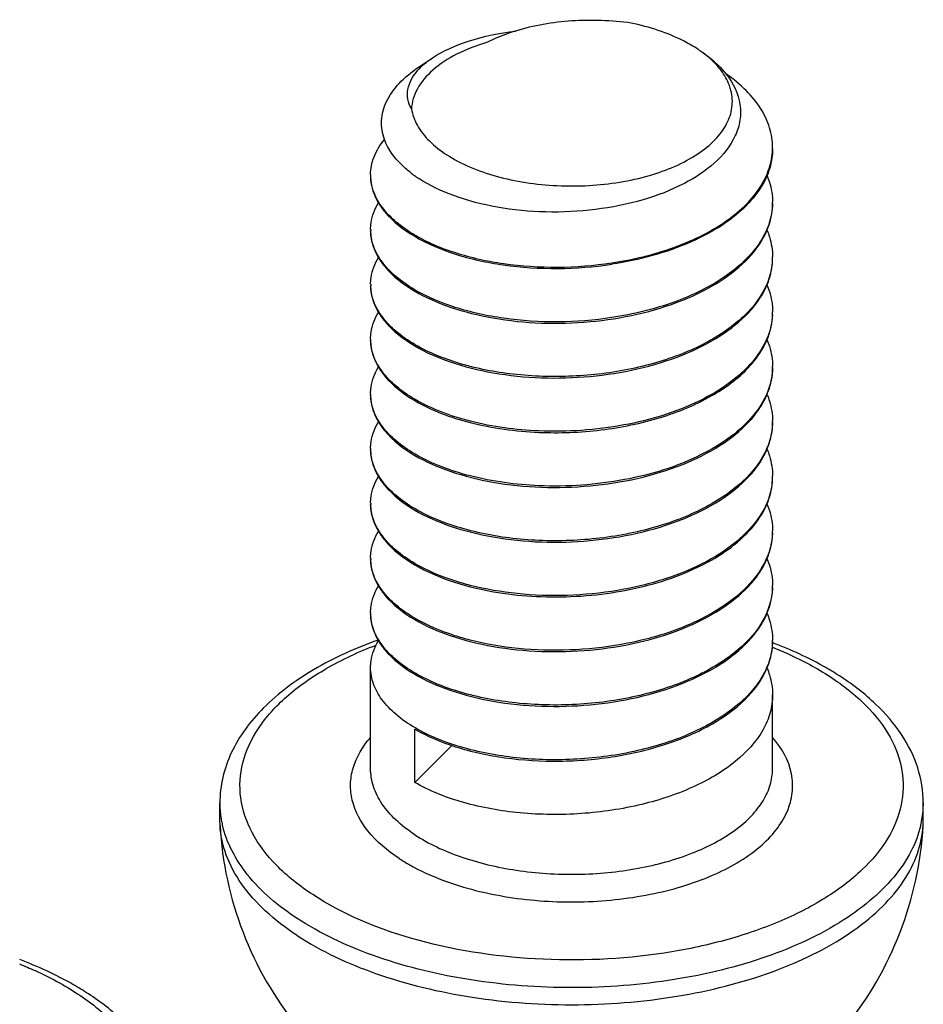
# Model space of a CAD drawing. Header units: millimetres. Extents: x 0 to 4620, y -1280 to 3267.
# Tile 26 of 103: x 2817 to 2829, y 1992 to 2004. Entities that reach past the tile are written whole.
import ezdxf

# ---------------------------------------------------------------- set-up
doc = ezdxf.new("R2010")
doc.units = ezdxf.units.MM
doc.header["$LTSCALE"] = 254.1
doc.layers.get('0').update_dxf_attribs({"linetype": 'CONTINUOUS'})

msp = doc.modelspace()

# ---------------------------------------------------------------- linework, layer by layer
at = {"color": 7, "linetype": 'Continuous'}
for p, q in [((2822.403, 2003.567), (2822.575, 2003.682)), ((2826.806, 1997.092), (2826.805, 1997.089)), ((2826.806, 1997.092), (2826.806, 1997.089)), ((2821.806, 1994.842), (2821.806, 1996.1)), ((2826.806, 1994.842), (2826.806, 1995.76)), ((2822.355, 1994.672), (2822.355, 1995.335)), ((2822.355, 1994.672), (2822.818, 1995.13)), ((2819.931, 1994.204), (2819.931, 1994.416)), ((2828.681, 1994.204), (2828.681, 1994.416)), ((2819.933, 1994.136), (2819.931, 1994.204)), ((2828.679, 1994.136), (2828.681, 1994.204))]:
    msp.add_line(p, q, dxfattribs=at)
for centre, radius, start, end in [((2825.038, 2002.529), 1.514, 54.591, 56.2029), ((2822.947, 2003.038), 0.739, 135.8885, 138.3836), ((2825.997, 2002.568), 0.809, 355.99, 0.0027), ((2822.386, 2002.227), 0.58, 179.9965, 181.9285), ((2823.247, 2003.478), 1.545, 232.0923, 237.0295), ((2826, 2001.887), 0.807, 358.7991, 0.0009), ((2822.387, 2001.547), 0.58, 180.004, 181.6781), ((2823.334, 2003.15), 1.936, 239.6211, 239.8517), ((2825.984, 2001.207), 0.822, 352.5546, 353.3236), ((2825.993, 2001.206), 0.814, 353.3182, 358.7855), ((2825.999, 2001.206), 0.807, 358.7941, 359.9976), ((2822.387, 2000.866), 0.58, 180.004, 181.6781), ((2823.335, 2002.471), 1.938, 239.6211, 239.8539), ((2825.999, 2000.525), 0.807, 357.5974, 0.0028), ((2822.386, 2000.185), 0.58, 180.0034, 181.6768), ((2823.335, 2001.789), 1.937, 239.6211, 239.8528), ((2826, 1999.845), 0.807, 358.7948, 0.0014), ((2822.386, 1999.504), 0.58, 180.0032, 181.6763), ((2823.334, 2001.108), 1.936, 239.6211, 239.8516), ((2825.998, 1999.164), 0.808, 358.793, 359.9967), ((2822.386, 1998.823), 0.58, 179.9968, 181.676), ((2823.336, 2000.43), 1.939, 239.6211, 239.8552), ((2825.992, 1998.483), 0.814, 353.2825, 358.7852), ((2825.999, 1998.483), 0.807, 358.794, 359.9974), ((2825.984, 1998.484), 0.822, 352.561, 353.288), ((2822.387, 1998.143), 0.58, 180.0041, 181.6781), ((2823.335, 1999.747), 1.937, 239.6211, 239.8527), ((2825.999, 1997.802), 0.807, 357.8966, 0.0028), ((2822.387, 1997.462), 0.58, 180.0038, 181.6779), ((2823.335, 1999.066), 1.938, 239.6211, 239.8529), ((2825.999, 1997.121), 0.807, 357.9054, 0.0027), ((2822.386, 1996.781), 0.58, 180.0034, 181.6767), ((2823.337, 1998.389), 1.941, 239.6211, 239.8582), ((2825.998, 1996.441), 0.808, 358.7928, 359.9966), ((2823.334, 1997.704), 1.936, 239.6211, 239.8516), ((2823.335, 1997.024), 1.937, 239.6211, 239.8527), ((2821.149, 1994.417), 1.218, 180.0201, 188.3705), ((2827.46, 1994.417), 1.222, 350.1356, 359.9672), ((2824.306, 1994.382), 4.38, 183.2178, 218.9457), ((2821.17, 1994.42), 1.239, 188.3631, 189.8454), ((2821.19, 1994.423), 1.26, 189.8505, 192.8762), ((2824.306, 1994.382), 4.38, 321.0543, 356.7822), ((2827.422, 1994.424), 1.26, 347.1105, 350.1441)]:
    msp.add_arc(centre, radius, start, end, dxfattribs=at)
for points, knots in [([(2825.047, 2004.115), (2824.803, 2004.149), (2824.316, 2004.166), (2823.835, 2004.086), (2823.608, 2004.016)], [0, 0, 0, 0, 0.509508, 1, 1, 1, 1]), ([(2825.88, 2003.787), (2825.824, 2003.825), (2825.564, 2003.975), (2825.274, 2004.067), (2825.047, 2004.115)], [0, 0, 0, 0, 0.226498, 1, 1, 1, 1]), ([(2822.575, 2003.682), (2822.712, 2003.773), (2823.051, 2003.919), (2823.41, 2003.992), (2823.608, 2004.016)], [0, 0, 0, 0, 0.451205, 1, 1, 1, 1]), ([(2823.608, 2004.016), (2823.577, 2004.007), (2823.459, 2003.968), (2823.343, 2003.919), (2823.261, 2003.877)], [0, 0, 0, 0, 0.260932, 1, 1, 1, 1]), ([(2823.261, 2003.877), (2823.129, 2003.839), (2822.887, 2003.748), (2822.584, 2003.553), (2822.379, 2003.319), (2822.319, 2003.134), (2822.314, 2003.047)], [0, 0, 0, 0, 0.311094, 0.579202, 0.804419, 1, 1, 1, 1]), ([(2822.417, 2003.552), (2822.428, 2003.564), (2822.477, 2003.611), (2822.532, 2003.653), (2822.575, 2003.682)], [0, 0, 0, 0, 0.235623, 1, 1, 1, 1]), ([(2825.915, 2003.764), (2825.946, 2003.743), (2826.061, 2003.66), (2826.166, 2003.561), (2826.23, 2003.479)], [0, 0, 0, 0, 0.26724, 1, 1, 1, 1]), ([(2826.167, 2003.524), (2826.151, 2003.546), (2826.077, 2003.636), (2825.987, 2003.712), (2825.915, 2003.763)], [0, 0, 0, 0, 0.233863, 1, 1, 1, 1]), ([(2821.979, 2002.666), (2821.952, 2002.741), (2821.925, 2002.906), (2821.995, 2003.155), (2822.161, 2003.383), (2822.315, 2003.508), (2822.403, 2003.567)], [0, 0, 0, 0, 0.223343, 0.450318, 0.704721, 1, 1, 1, 1]), ([(2822.314, 2003.047), (2822.294, 2003.085), (2822.264, 2003.165), (2822.264, 2003.341), (2822.335, 2003.461), (2822.395, 2003.528)], [0, 0, 0, 0, 0.245638, 0.481491, 1, 1, 1, 1]), ([(2826.289, 2003.275), (2826.284, 2003.297), (2826.256, 2003.386), (2826.209, 2003.468), (2826.167, 2003.524)], [0, 0, 0, 0, 0.23899, 1, 1, 1, 1]), ([(2826.23, 2003.479), (2826.315, 2003.371), (2826.411, 2003.178), (2826.409, 2002.904), (2826.37, 2002.776), (2826.342, 2002.716)], [0, 0, 0, 0, 0.511467, 0.75206, 1, 1, 1, 1]), ([(2826.806, 2002.568), (2826.806, 2002.65), (2826.779, 2002.821), (2826.663, 2003.064), (2826.477, 2003.29), (2826.319, 2003.419), (2826.232, 2003.48)], [0, 0, 0, 0, 0.221273, 0.455912, 0.713794, 1, 1, 1, 1]), ([(2822.314, 2003.047), (2822.326, 2002.976), (2822.381, 2002.828), (2822.539, 2002.633), (2822.762, 2002.461), (2823.044, 2002.315), (2823.374, 2002.202), (2823.74, 2002.125), (2824.127, 2002.086), (2824.646, 2002.089), (2825.249, 2002.184), (2825.782, 2002.403), (2826.091, 2002.65), (2826.242, 2002.847), (2826.315, 2003.062), (2826.306, 2003.208), (2826.289, 2003.275)], [0, 0, 0, 0, 0.044098, 0.093554, 0.15021, 0.214371, 0.285253, 0.361353, 0.44071, 0.521108, 0.67571, 0.809141, 0.865104, 0.913967, 0.957725, 1, 1, 1, 1]), ([(2826.342, 2002.716), (2826.222, 2002.452), (2825.811, 2002.136), (2825.185, 2001.898), (2824.6, 2001.781), (2823.989, 2001.751), (2823.394, 2001.808), (2822.86, 2001.945), (2822.542, 2002.094), (2822.406, 2002.182)], [0, 0, 0, 0, 0.202248, 0.330909, 0.471353, 0.616114, 0.757136, 0.886981, 1, 1, 1, 1]), ([(2821.806, 2002.227), (2821.806, 2002.303), (2821.839, 2002.464), (2821.926, 2002.602), (2821.979, 2002.667)], [0, 0, 0, 0, 0.47589, 1, 1, 1, 1]), ([(2822.298, 2002.259), (2822.26, 2002.289), (2822.129, 2002.402), (2822.021, 2002.548), (2821.979, 2002.666)], [0, 0, 0, 0, 0.278103, 1, 1, 1, 1]), ([(2824.805, 2001.133), (2825.067, 2001.172), (2825.557, 2001.29), (2826.11, 2001.552), (2826.451, 2001.822), (2826.638, 2002.037), (2826.762, 2002.267), (2826.799, 2002.431), (2826.804, 2002.511)], [0, 0, 0, 0, 0.307127, 0.580162, 0.700106, 0.808627, 0.90743, 1, 1, 1, 1]), ([(2826.806, 2002.551), (2826.806, 2002.523), (2826.8, 2002.41), (2826.771, 2002.299), (2826.738, 2002.22)], [0, 0, 0, 0, 0.246146, 1, 1, 1, 1]), ([(2821.806, 2002.21), (2821.806, 2002.182), (2821.814, 2002.067), (2821.858, 2001.955), (2821.902, 2001.88)], [0, 0, 0, 0, 0.242143, 1, 1, 1, 1]), ([(2826.738, 2002.22), (2826.725, 2002.19), (2826.666, 2002.066), (2826.582, 2001.955), (2826.511, 2001.878)], [0, 0, 0, 0, 0.23753, 1, 1, 1, 1]), ([(2826.737, 2002.22), (2826.748, 2002.193), (2826.788, 2002.087), (2826.806, 2001.972), (2826.806, 2001.887)], [0, 0, 0, 0, 0.256915, 1, 1, 1, 1]), ([(2822.355, 2001.48), (2822.274, 2001.527), (2822.128, 2001.627), (2821.952, 2001.806), (2821.839, 2002.001), (2821.809, 2002.141), (2821.807, 2002.208)], [0, 0, 0, 0, 0.296228, 0.556973, 0.787717, 1, 1, 1, 1]), ([(2821.806, 2001.547), (2821.806, 2001.575), (2821.815, 2001.692), (2821.859, 2001.804), (2821.904, 2001.88)], [0, 0, 0, 0, 0.242002, 1, 1, 1, 1]), ([(2821.902, 2001.88), (2821.926, 2001.84), (2822.047, 2001.672), (2822.217, 2001.544), (2822.355, 2001.463)], [0, 0, 0, 0, 0.222867, 1, 1, 1, 1]), ([(2826.511, 2001.878), (2826.316, 2001.669), (2825.762, 2001.329), (2825.147, 2001.168), (2824.807, 2001.116)], [0, 0, 0, 0, 0.453736, 1, 1, 1, 1]), ([(2826.806, 2001.87), (2826.804, 2001.789), (2826.775, 2001.621), (2826.658, 2001.384), (2826.474, 2001.163), (2826.133, 2000.884), (2825.573, 2000.613), (2825.074, 2000.493), (2824.807, 2000.452)], [0, 0, 0, 0, 0.092554, 0.190829, 0.298719, 0.418226, 0.691426, 1, 1, 1, 1]), ([(2826.736, 2001.536), (2826.748, 2001.563), (2826.788, 2001.67), (2826.806, 2001.785), (2826.806, 2001.87)], [0, 0, 0, 0, 0.256926, 1, 1, 1, 1]), ([(2821.806, 2001.53), (2821.806, 2001.502), (2821.814, 2001.386), (2821.858, 2001.274), (2821.902, 2001.199)], [0, 0, 0, 0, 0.242134, 1, 1, 1, 1]), ([(2822.355, 2000.799), (2822.274, 2000.846), (2822.128, 2000.947), (2821.951, 2001.126), (2821.838, 2001.322), (2821.808, 2001.462), (2821.806, 2001.53)], [0, 0, 0, 0, 0.296326, 0.557064, 0.787724, 1, 1, 1, 1]), ([(2822.362, 2001.476), (2822.518, 2001.385), (2822.878, 2001.236), (2823.695, 2001.059), (2824.362, 2001.066), (2824.805, 2001.133)], [0, 0, 0, 0, 0.215895, 0.462827, 1, 1, 1, 1]), ([(2826.511, 2001.197), (2826.535, 2001.224), (2826.624, 2001.326), (2826.697, 2001.444), (2826.736, 2001.536)], [0, 0, 0, 0, 0.264302, 1, 1, 1, 1]), ([(2826.738, 2001.536), (2826.749, 2001.51), (2826.788, 2001.404), (2826.806, 2001.29), (2826.806, 2001.206)], [0, 0, 0, 0, 0.256786, 1, 1, 1, 1]), ([(2822.355, 2001.463), (2822.511, 2001.371), (2822.872, 2001.22), (2823.692, 2001.042), (2824.362, 2001.049), (2824.807, 2001.116)], [0, 0, 0, 0, 0.215577, 0.462479, 1, 1, 1, 1]), ([(2821.806, 2000.866), (2821.806, 2000.894), (2821.815, 2001.011), (2821.859, 2001.123), (2821.904, 2001.199)], [0, 0, 0, 0, 0.242005, 1, 1, 1, 1]), ([(2821.902, 2001.199), (2821.926, 2001.159), (2822.047, 2000.991), (2822.217, 2000.863), (2822.355, 2000.782)], [0, 0, 0, 0, 0.222876, 1, 1, 1, 1]), ([(2822.355, 2000.782), (2822.494, 2000.7), (2822.813, 2000.562), (2823.541, 2000.383), (2824.531, 2000.353), (2825.495, 2000.559), (2826.146, 2000.88), (2826.406, 2001.085), (2826.511, 2001.197)], [0, 0, 0, 0, 0.109782, 0.234479, 0.508593, 0.776973, 0.895863, 1, 1, 1, 1]), ([(2826.738, 2000.86), (2826.749, 2000.886), (2826.788, 2000.992), (2826.806, 2001.106), (2826.806, 2001.189)], [0, 0, 0, 0, 0.25675, 1, 1, 1, 1]), ([(2826.799, 2001.101), (2826.78, 2000.954), (2826.646, 2000.644), (2826.252, 2000.277), (2825.704, 1999.988), (2825.042, 1999.793), (2824.319, 1999.705), (2823.596, 1999.727), (2822.934, 1999.854), (2822.533, 2000.015), (2822.362, 2000.114)], [0, 0, 0, 0, 0.088153, 0.192075, 0.315045, 0.453581, 0.600361, 0.746268, 0.882059, 1, 1, 1, 1]), ([(2821.806, 2000.849), (2821.806, 2000.821), (2821.814, 2000.705), (2821.858, 2000.594), (2821.902, 2000.518)], [0, 0, 0, 0, 0.242151, 1, 1, 1, 1]), ([(2822.355, 2000.118), (2822.274, 2000.166), (2822.128, 2000.266), (2821.951, 2000.446), (2821.838, 2000.641), (2821.808, 2000.782), (2821.806, 2000.849)], [0, 0, 0, 0, 0.296326, 0.557064, 0.787724, 1, 1, 1, 1]), ([(2824.807, 2000.452), (2824.364, 2000.385), (2823.696, 2000.378), (2822.878, 2000.555), (2822.518, 2000.704), (2822.362, 2000.795)], [0, 0, 0, 0, 0.537154, 0.784108, 1, 1, 1, 1]), ([(2826.511, 2000.517), (2826.536, 2000.544), (2826.626, 2000.647), (2826.699, 2000.766), (2826.738, 2000.86)], [0, 0, 0, 0, 0.264456, 1, 1, 1, 1]), ([(2826.736, 2000.86), (2826.748, 2000.833), (2826.787, 2000.726), (2826.806, 2000.61), (2826.806, 2000.525)], [0, 0, 0, 0, 0.256964, 1, 1, 1, 1]), ([(2821.806, 2000.185), (2821.806, 2000.213), (2821.815, 2000.33), (2821.859, 2000.443), (2821.904, 2000.519)], [0, 0, 0, 0, 0.241996, 1, 1, 1, 1]), ([(2821.902, 2000.518), (2821.926, 2000.479), (2822.047, 2000.31), (2822.217, 2000.182), (2822.355, 2000.101)], [0, 0, 0, 0, 0.222861, 1, 1, 1, 1]), ([(2822.355, 2000.101), (2822.494, 2000.019), (2822.813, 1999.881), (2823.541, 1999.702), (2824.532, 1999.672), (2825.496, 1999.879), (2826.146, 2000.199), (2826.407, 2000.405), (2826.511, 2000.517)], [0, 0, 0, 0, 0.10979, 0.234495, 0.508623, 0.776999, 0.895877, 1, 1, 1, 1]), ([(2826.738, 2000.178), (2826.749, 2000.205), (2826.788, 2000.311), (2826.806, 2000.424), (2826.806, 2000.508)], [0, 0, 0, 0, 0.256793, 1, 1, 1, 1]), ([(2826.805, 2000.491), (2826.801, 2000.389), (2826.749, 2000.173), (2826.557, 1999.881), (2826.267, 1999.622), (2825.745, 1999.315), (2824.94, 1999.074), (2824.252, 1999.027), (2823.898, 1999.042)], [0, 0, 0, 0, 0.087795, 0.184091, 0.293403, 0.416866, 0.6981, 1, 1, 1, 1]), ([(2821.806, 2000.168), (2821.806, 2000.14), (2821.814, 2000.025), (2821.858, 1999.913), (2821.902, 1999.838)], [0, 0, 0, 0, 0.242157, 1, 1, 1, 1]), ([(2822.355, 1999.437), (2822.274, 1999.485), (2822.128, 1999.585), (2821.951, 1999.765), (2821.838, 1999.96), (2821.808, 2000.101), (2821.806, 2000.168)], [0, 0, 0, 0, 0.29633, 0.557066, 0.787723, 1, 1, 1, 1]), ([(2826.511, 1999.836), (2826.535, 1999.862), (2826.625, 1999.966), (2826.699, 2000.085), (2826.738, 2000.178)], [0, 0, 0, 0, 0.264421, 1, 1, 1, 1]), ([(2826.736, 2000.178), (2826.748, 2000.151), (2826.788, 2000.044), (2826.806, 1999.929), (2826.806, 1999.845)], [0, 0, 0, 0, 0.256921, 1, 1, 1, 1]), ([(2821.806, 1999.504), (2821.806, 1999.532), (2821.815, 1999.649), (2821.859, 1999.762), (2821.904, 1999.838)], [0, 0, 0, 0, 0.241992, 1, 1, 1, 1]), ([(2821.902, 1999.838), (2821.926, 1999.798), (2822.047, 1999.63), (2822.217, 1999.501), (2822.355, 1999.42)], [0, 0, 0, 0, 0.222855, 1, 1, 1, 1]), ([(2823.898, 1999.025), (2824.156, 1999.014), (2824.668, 1999.034), (2825.396, 1999.182), (2826.027, 1999.438), (2826.377, 1999.692), (2826.511, 1999.836)], [0, 0, 0, 0, 0.27618, 0.545343, 0.790367, 1, 1, 1, 1]), ([(2826.806, 1999.828), (2826.804, 1999.724), (2826.756, 1999.507), (2826.567, 1999.212), (2826.279, 1998.949), (2825.755, 1998.638), (2824.947, 1998.394), (2824.254, 1998.346), (2823.898, 1998.361)], [0, 0, 0, 0, 0.087732, 0.183728, 0.292742, 0.416044, 0.697481, 1, 1, 1, 1]), ([(2826.736, 1999.494), (2826.748, 1999.521), (2826.788, 1999.628), (2826.806, 1999.743), (2826.806, 1999.828)], [0, 0, 0, 0, 0.256921, 1, 1, 1, 1]), ([(2821.806, 1999.487), (2821.806, 1999.459), (2821.815, 1999.343), (2821.858, 1999.23), (2821.904, 1999.155)], [0, 0, 0, 0, 0.242047, 1, 1, 1, 1]), ([(2822.355, 1998.756), (2822.274, 1998.804), (2822.128, 1998.904), (2821.951, 1999.084), (2821.838, 1999.279), (2821.808, 1999.42), (2821.806, 1999.487)], [0, 0, 0, 0, 0.29633, 0.55706, 0.78772, 1, 1, 1, 1]), ([(2822.355, 1999.42), (2822.568, 1999.295), (2823.077, 1999.109), (2823.61, 1999.037), (2823.898, 1999.025)], [0, 0, 0, 0, 0.46141, 1, 1, 1, 1]), ([(2823.898, 1999.042), (2823.612, 1999.054), (2823.082, 1999.125), (2822.574, 1999.31), (2822.362, 1999.433)], [0, 0, 0, 0, 0.538211, 1, 1, 1, 1]), ([(2826.51, 1999.155), (2826.535, 1999.181), (2826.624, 1999.284), (2826.697, 1999.402), (2826.736, 1999.494)], [0, 0, 0, 0, 0.264318, 1, 1, 1, 1]), ([(2826.738, 1999.494), (2826.749, 1999.467), (2826.788, 1999.361), (2826.806, 1999.248), (2826.806, 1999.164)], [0, 0, 0, 0, 0.256791, 1, 1, 1, 1]), ([(2821.806, 1998.823), (2821.806, 1998.851), (2821.815, 1998.967), (2821.858, 1999.08), (2821.903, 1999.155)], [0, 0, 0, 0, 0.242097, 1, 1, 1, 1]), ([(2821.904, 1999.155), (2821.927, 1999.115), (2822.048, 1998.948), (2822.217, 1998.82), (2822.355, 1998.739)], [0, 0, 0, 0, 0.222982, 1, 1, 1, 1]), ([(2822.355, 1998.739), (2822.494, 1998.658), (2822.813, 1998.52), (2823.54, 1998.341), (2824.531, 1998.311), (2825.495, 1998.517), (2826.146, 1998.837), (2826.406, 1999.043), (2826.51, 1999.155)], [0, 0, 0, 0, 0.109782, 0.234478, 0.508578, 0.776957, 0.895854, 1, 1, 1, 1]), ([(2826.806, 1999.147), (2826.804, 1999.074), (2826.78, 1998.924), (2826.648, 1998.625), (2826.324, 1998.284), (2825.782, 1997.977), (2825.114, 1997.765), (2824.377, 1997.664), (2823.634, 1997.68), (2822.951, 1997.806), (2822.538, 1997.969), (2822.362, 1998.072)], [0, 0, 0, 0, 0.042702, 0.0876, 0.189171, 0.310438, 0.448543, 0.596069, 0.743455, 0.880867, 1, 1, 1, 1]), ([(2826.736, 1998.813), (2826.748, 1998.84), (2826.788, 1998.947), (2826.806, 1999.062), (2826.806, 1999.147)], [0, 0, 0, 0, 0.256926, 1, 1, 1, 1]), ([(2821.806, 1998.806), (2821.806, 1998.778), (2821.814, 1998.663), (2821.858, 1998.551), (2821.902, 1998.476)], [0, 0, 0, 0, 0.242144, 1, 1, 1, 1]), ([(2822.355, 1998.076), (2822.274, 1998.123), (2822.128, 1998.224), (2821.951, 1998.403), (2821.838, 1998.599), (2821.808, 1998.739), (2821.806, 1998.806)], [0, 0, 0, 0, 0.29633, 0.557056, 0.787723, 1, 1, 1, 1]), ([(2826.511, 1998.474), (2826.535, 1998.5), (2826.624, 1998.603), (2826.697, 1998.721), (2826.736, 1998.813)], [0, 0, 0, 0, 0.264301, 1, 1, 1, 1]), ([(2826.738, 1998.813), (2826.749, 1998.786), (2826.788, 1998.68), (2826.806, 1998.567), (2826.806, 1998.483)], [0, 0, 0, 0, 0.256783, 1, 1, 1, 1]), ([(2823.898, 1998.361), (2823.612, 1998.374), (2823.082, 1998.444), (2822.574, 1998.629), (2822.362, 1998.752)], [0, 0, 0, 0, 0.538202, 1, 1, 1, 1]), ([(2821.806, 1998.143), (2821.806, 1998.171), (2821.815, 1998.288), (2821.859, 1998.4), (2821.904, 1998.476)], [0, 0, 0, 0, 0.242, 1, 1, 1, 1]), ([(2821.902, 1998.476), (2821.926, 1998.436), (2822.047, 1998.268), (2822.217, 1998.14), (2822.355, 1998.059)], [0, 0, 0, 0, 0.222865, 1, 1, 1, 1]), ([(2822.355, 1998.059), (2822.494, 1997.977), (2822.813, 1997.839), (2823.541, 1997.66), (2824.531, 1997.63), (2825.495, 1997.836), (2826.146, 1998.157), (2826.406, 1998.362), (2826.511, 1998.474)], [0, 0, 0, 0, 0.109782, 0.23448, 0.508593, 0.776971, 0.895862, 1, 1, 1, 1]), ([(2826.738, 1998.136), (2826.749, 1998.163), (2826.788, 1998.269), (2826.806, 1998.382), (2826.806, 1998.466)], [0, 0, 0, 0, 0.256752, 1, 1, 1, 1]), ([(2826.799, 1998.378), (2826.783, 1998.254), (2826.685, 1997.996), (2826.392, 1997.67), (2825.976, 1997.395), (2825.555, 1997.223), (2825.18, 1997.117), (2824.774, 1997.035), (2824.254, 1996.984), (2823.638, 1997.004), (2823.237, 1997.073), (2823.046, 1997.122)], [0, 0, 0, 0, 0.086738, 0.185779, 0.30083, 0.430915, 0.500464, 0.57209, 0.718368, 0.863211, 1, 1, 1, 1]), ([(2821.806, 1998.126), (2821.806, 1998.098), (2821.814, 1997.982), (2821.858, 1997.87), (2821.903, 1997.795)], [0, 0, 0, 0, 0.24213, 1, 1, 1, 1]), ([(2822.355, 1997.395), (2822.274, 1997.442), (2822.128, 1997.543), (2821.951, 1997.722), (2821.838, 1997.918), (2821.808, 1998.058), (2821.806, 1998.126)], [0, 0, 0, 0, 0.296326, 0.557064, 0.787724, 1, 1, 1, 1]), ([(2826.511, 1997.794), (2826.536, 1997.821), (2826.626, 1997.924), (2826.699, 1998.043), (2826.738, 1998.136)], [0, 0, 0, 0, 0.264445, 1, 1, 1, 1]), ([(2826.736, 1998.137), (2826.748, 1998.11), (2826.787, 1998.003), (2826.806, 1997.887), (2826.806, 1997.802)], [0, 0, 0, 0, 0.256964, 1, 1, 1, 1]), ([(2821.806, 1997.462), (2821.806, 1997.49), (2821.815, 1997.607), (2821.859, 1997.719), (2821.904, 1997.795)], [0, 0, 0, 0, 0.24201, 1, 1, 1, 1]), ([(2821.903, 1997.795), (2821.926, 1997.755), (2822.047, 1997.587), (2822.217, 1997.459), (2822.355, 1997.378)], [0, 0, 0, 0, 0.222883, 1, 1, 1, 1]), ([(2823.043, 1997.105), (2823.351, 1997.026), (2824.004, 1996.946), (2824.97, 1997.024), (2825.841, 1997.286), (2826.334, 1997.604), (2826.511, 1997.794)], [0, 0, 0, 0, 0.260297, 0.533095, 0.787459, 1, 1, 1, 1]), ([(2826.806, 1997.773), (2826.801, 1997.647), (2826.724, 1997.379), (2826.446, 1997.035), (2826.035, 1996.745), (2825.515, 1996.52), (2824.919, 1996.371), (2824.284, 1996.304), (2823.651, 1996.322), (2823.239, 1996.391), (2823.043, 1996.442)], [0, 0, 0, 0, 0.085985, 0.183366, 0.297083, 0.426706, 0.568249, 0.715669, 0.861934, 1, 1, 1, 1]), ([(2826.738, 1997.456), (2826.749, 1997.482), (2826.788, 1997.588), (2826.806, 1997.702), (2826.806, 1997.785)], [0, 0, 0, 0, 0.256751, 1, 1, 1, 1]), ([(2821.806, 1997.445), (2821.806, 1997.417), (2821.814, 1997.301), (2821.858, 1997.19), (2821.902, 1997.114)], [0, 0, 0, 0, 0.242155, 1, 1, 1, 1]), ([(2822.355, 1996.714), (2822.274, 1996.762), (2822.128, 1996.862), (2821.951, 1997.042), (2821.838, 1997.237), (2821.808, 1997.378), (2821.806, 1997.445)], [0, 0, 0, 0, 0.296326, 0.557064, 0.787724, 1, 1, 1, 1]), ([(2826.511, 1997.113), (2826.535, 1997.139), (2826.625, 1997.243), (2826.699, 1997.362), (2826.738, 1997.456)], [0, 0, 0, 0, 0.264465, 1, 1, 1, 1]), ([(2826.736, 1997.456), (2826.748, 1997.429), (2826.787, 1997.322), (2826.806, 1997.206), (2826.806, 1997.121)], [0, 0, 0, 0, 0.256961, 1, 1, 1, 1]), ([(2822.355, 1997.378), (2822.404, 1997.349), (2822.623, 1997.234), (2822.859, 1997.153), (2823.043, 1997.105)], [0, 0, 0, 0, 0.230447, 1, 1, 1, 1]), ([(2823.046, 1997.122), (2822.982, 1997.138), (2822.746, 1997.206), (2822.517, 1997.301), (2822.362, 1997.391)], [0, 0, 0, 0, 0.268946, 1, 1, 1, 1]), ([(2821.806, 1996.781), (2821.806, 1996.809), (2821.815, 1996.926), (2821.859, 1997.039), (2821.904, 1997.115)], [0, 0, 0, 0, 0.241995, 1, 1, 1, 1]), ([(2821.902, 1997.114), (2821.926, 1997.075), (2822.047, 1996.906), (2822.217, 1996.778), (2822.355, 1996.697)], [0, 0, 0, 0, 0.222858, 1, 1, 1, 1]), ([(2822.355, 1996.697), (2822.494, 1996.615), (2822.813, 1996.477), (2823.541, 1996.299), (2824.532, 1996.268), (2825.496, 1996.475), (2826.146, 1996.795), (2826.406, 1997.001), (2826.511, 1997.113)], [0, 0, 0, 0, 0.109788, 0.234491, 0.508612, 0.776988, 0.89587, 1, 1, 1, 1]), ([(2826.806, 1997.089), (2826.8, 1996.94), (2826.69, 1996.62), (2826.312, 1996.234), (2825.769, 1995.929), (2825.223, 1995.758), (2824.743, 1995.672), (2824.242, 1995.624), (2823.627, 1995.638), (2822.948, 1995.765), (2822.537, 1995.927), (2822.362, 1996.029)], [0, 0, 0, 0, 0.087125, 0.189152, 0.310777, 0.449028, 0.522244, 0.596627, 0.743829, 0.88102, 1, 1, 1, 1]), ([(2826.736, 1996.771), (2826.748, 1996.798), (2826.788, 1996.905), (2826.806, 1997.02), (2826.806, 1997.104)], [0, 0, 0, 0, 0.256918, 1, 1, 1, 1]), ([(2821.806, 1996.764), (2821.806, 1996.736), (2821.814, 1996.621), (2821.858, 1996.509), (2821.902, 1996.434)], [0, 0, 0, 0, 0.242156, 1, 1, 1, 1]), ([(2822.355, 1996.033), (2822.274, 1996.081), (2822.128, 1996.181), (2821.951, 1996.361), (2821.838, 1996.556), (2821.808, 1996.697), (2821.806, 1996.764)], [0, 0, 0, 0, 0.296331, 0.557065, 0.787722, 1, 1, 1, 1]), ([(2823.043, 1996.442), (2822.979, 1996.458), (2822.745, 1996.525), (2822.517, 1996.62), (2822.362, 1996.71)], [0, 0, 0, 0, 0.268879, 1, 1, 1, 1]), ([(2826.51, 1996.431), (2826.535, 1996.458), (2826.624, 1996.561), (2826.697, 1996.678), (2826.736, 1996.771)], [0, 0, 0, 0, 0.264325, 1, 1, 1, 1]), ([(2826.738, 1996.771), (2826.749, 1996.744), (2826.788, 1996.638), (2826.806, 1996.525), (2826.806, 1996.441)], [0, 0, 0, 0, 0.256792, 1, 1, 1, 1]), ([(2821.899, 1996.442), (2821.621, 1996.343), (2821.112, 1996.114), (2820.472, 1995.646), (2820.04, 1995.075), (2819.931, 1994.629), (2819.931, 1994.416)], [0, 0, 0, 0, 0.295565, 0.556561, 0.787035, 1, 1, 1, 1]), ([(2821.087, 1993.275), (2820.925, 1993.381), (2820.637, 1993.607), (2820.318, 1994.019), (2820.162, 1994.469), (2820.192, 1994.933), (2820.401, 1995.372), (2820.766, 1995.77), (2821.269, 1996.116), (2821.661, 1996.297), (2821.874, 1996.379)], [0, 0, 0, 0, 0.136425, 0.255286, 0.361475, 0.463996, 0.573341, 0.697359, 0.839597, 1, 1, 1, 1]), ([(2821.806, 1996.1), (2821.806, 1996.128), (2821.815, 1996.245), (2821.859, 1996.358), (2821.904, 1996.434)], [0, 0, 0, 0, 0.241993, 1, 1, 1, 1]), ([(2821.902, 1996.434), (2821.926, 1996.394), (2822.047, 1996.226), (2822.217, 1996.097), (2822.355, 1996.016)], [0, 0, 0, 0, 0.222856, 1, 1, 1, 1]), ([(2822.355, 1996.016), (2822.494, 1995.935), (2822.813, 1995.796), (2823.54, 1995.618), (2824.531, 1995.588), (2825.495, 1995.794), (2826.146, 1996.114), (2826.406, 1996.32), (2826.51, 1996.431)], [0, 0, 0, 0, 0.109781, 0.234476, 0.508575, 0.776955, 0.895852, 1, 1, 1, 1]), ([(2826.806, 1996.424), (2826.804, 1996.351), (2826.78, 1996.2), (2826.648, 1995.902), (2826.324, 1995.561), (2825.782, 1995.254), (2825.114, 1995.042), (2824.377, 1994.941), (2823.634, 1994.956), (2822.951, 1995.083), (2822.538, 1995.246), (2822.362, 1995.349)], [0, 0, 0, 0, 0.042703, 0.087601, 0.189173, 0.310439, 0.448543, 0.59607, 0.743456, 0.880867, 1, 1, 1, 1]), ([(2826.736, 1996.09), (2826.748, 1996.117), (2826.788, 1996.224), (2826.806, 1996.339), (2826.806, 1996.424)], [0, 0, 0, 0, 0.256922, 1, 1, 1, 1]), ([(2826.803, 1996.353), (2826.869, 1996.327), (2827.119, 1996.221), (2827.359, 1996.093), (2827.525, 1995.984)], [0, 0, 0, 0, 0.262817, 1, 1, 1, 1]), ([(2827.663, 1995.98), (2827.599, 1996.022), (2827.326, 1996.188), (2827.034, 1996.322), (2826.807, 1996.408)], [0, 0, 0, 0, 0.237804, 1, 1, 1, 1]), ([(2822.355, 1995.352), (2822.272, 1995.401), (2822.123, 1995.504), (2821.945, 1995.688), (2821.833, 1995.888), (2821.806, 1996.032), (2821.806, 1996.1)], [0, 0, 0, 0, 0.29699, 0.557561, 0.787708, 1, 1, 1, 1]), ([(2822.355, 1995.335), (2822.514, 1995.243), (2822.881, 1995.09), (2823.491, 1994.959), (2824.162, 1994.92), (2824.844, 1994.977), (2825.489, 1995.131), (2826.173, 1995.422), (2826.611, 1995.793), (2826.736, 1996.09)], [0, 0, 0, 0, 0.114666, 0.246149, 0.388063, 0.53262, 0.671864, 0.798881, 1, 1, 1, 1]), ([(2826.738, 1996.09), (2826.749, 1996.063), (2826.788, 1995.957), (2826.806, 1995.844), (2826.806, 1995.76)], [0, 0, 0, 0, 0.256789, 1, 1, 1, 1]), ([(2827.525, 1995.984), (2827.684, 1995.88), (2827.965, 1995.66), (2828.28, 1995.262), (2828.442, 1994.827), (2828.432, 1994.378), (2828.25, 1993.947), (2827.917, 1993.554), (2827.452, 1993.207), (2826.871, 1992.915), (2826.195, 1992.688), (2825.185, 1992.479), (2823.866, 1992.423), (2822.374, 1992.656), (2821.462, 1993.029), (2821.087, 1993.275)], [0, 0, 0, 0, 0.056138, 0.105229, 0.149101, 0.191161, 0.235507, 0.285382, 0.342411, 0.40679, 0.477703, 0.553663, 0.712606, 0.866644, 1, 1, 1, 1]), ([(2828.681, 1994.416), (2828.681, 1994.564), (2828.631, 1994.867), (2828.419, 1995.289), (2828.089, 1995.669), (2827.813, 1995.881), (2827.663, 1995.98)], [0, 0, 0, 0, 0.228344, 0.465942, 0.721136, 1, 1, 1, 1]), ([(2826.806, 1995.76), (2826.806, 1995.686), (2826.785, 1995.535), (2826.657, 1995.234), (2826.336, 1994.888), (2825.794, 1994.578), (2825.123, 1994.363), (2824.381, 1994.26), (2823.633, 1994.275), (2822.947, 1994.403), (2822.532, 1994.568), (2822.355, 1994.672)], [0, 0, 0, 0, 0.042695, 0.087469, 0.188679, 0.309733, 0.447871, 0.595618, 0.743285, 0.880884, 1, 1, 1, 1]), ([(2822.16, 1993.726), (2822.016, 1993.82), (2821.769, 1994.024), (2821.577, 1994.371), (2821.548, 1994.65), (2821.593, 1994.929), (2821.709, 1995.118), (2821.804, 1995.229)], [0, 0, 0, 0, 0.289092, 0.530326, 0.642271, 0.754784, 1, 1, 1, 1]), ([(2822.714, 1993.452), (2822.973, 1993.355), (2823.535, 1993.217), (2824.405, 1993.161), (2825.266, 1993.25), (2826.032, 1993.473), (2826.559, 1993.771), (2826.853, 1994.067), (2826.995, 1994.296), (2827.063, 1994.537), (2827.05, 1994.872), (2826.918, 1995.102), (2826.806, 1995.231)], [0, 0, 0, 0, 0.147199, 0.304942, 0.46131, 0.604667, 0.726301, 0.778167, 0.824707, 0.867612, 0.909438, 1, 1, 1, 1]), ([(2822.355, 1994.021), (2822.272, 1994.076), (2822.122, 1994.191), (2821.944, 1994.393), (2821.832, 1994.612), (2821.806, 1994.767), (2821.806, 1994.842)], [0, 0, 0, 0, 0.290599, 0.549507, 0.782302, 1, 1, 1, 1]), ([(2822.355, 1994.021), (2822.53, 1993.906), (2822.943, 1993.718), (2823.63, 1993.557), (2824.378, 1993.509), (2825.12, 1993.579), (2825.789, 1993.76), (2826.262, 1994.002), (2826.543, 1994.244), (2826.692, 1994.433), (2826.785, 1994.633), (2826.806, 1994.774), (2826.806, 1994.842)], [0, 0, 0, 0, 0.123265, 0.263943, 0.413703, 0.562481, 0.700389, 0.819666, 0.871274, 0.917716, 0.960028, 1, 1, 1, 1]), ([(2820.892, 1992.767), (2820.752, 1992.859), (2820.499, 1993.051), (2820.195, 1993.389), (2819.997, 1993.752), (2819.94, 1994.011), (2819.933, 1994.136)], [0, 0, 0, 0, 0.289447, 0.548623, 0.782319, 1, 1, 1, 1]), ([(2820.892, 1992.98), (2820.661, 1993.131), (2820.265, 1993.457), (2820.014, 1993.919), (2819.962, 1994.143)], [0, 0, 0, 0, 0.545378, 1, 1, 1, 1]), ([(2828.65, 1994.142), (2828.624, 1994.028), (2828.535, 1993.796), (2828.315, 1993.476), (2828.01, 1993.178), (2827.478, 1992.803), (2826.638, 1992.435), (2825.487, 1992.171), (2824.24, 1992.087), (2822.998, 1992.191), (2821.863, 1992.472), (2821.182, 1992.789), (2820.892, 1992.98)], [0, 0, 0, 0, 0.040774, 0.085021, 0.133862, 0.187796, 0.31034, 0.448844, 0.595814, 0.742305, 0.879447, 1, 1, 1, 1]), ([(2820.892, 1992.767), (2821.194, 1992.569), (2821.906, 1992.242), (2823.093, 1991.961), (2824.385, 1991.872), (2825.671, 1991.985), (2826.838, 1992.288), (2827.669, 1992.698), (2828.172, 1993.109), (2828.445, 1993.431), (2828.622, 1993.775), (2828.673, 1994.018), (2828.679, 1994.136)], [0, 0, 0, 0, 0.122599, 0.262415, 0.411388, 0.559758, 0.697868, 0.818004, 0.870195, 0.917211, 0.95994, 1, 1, 1, 1]), ([(2822.16, 1993.726), (2822.201, 1993.7), (2822.377, 1993.592), (2822.566, 1993.507), (2822.714, 1993.452)], [0, 0, 0, 0, 0.23562, 1, 1, 1, 1]), ([(2817.438, 1992.413), (2817.504, 1992.387), (2817.753, 1992.281), (2817.993, 1992.153), (2818.16, 1992.043)], [0, 0, 0, 0, 0.262817, 1, 1, 1, 1]), ([(2818.297, 1992.04), (2818.234, 1992.081), (2817.961, 1992.248), (2817.669, 1992.381), (2817.441, 1992.467)], [0, 0, 0, 0, 0.237804, 1, 1, 1, 1]), ([(2818.16, 1992.043), (2818.318, 1991.94), (2818.599, 1991.719), (2818.915, 1991.321), (2819.077, 1990.887), (2819.067, 1990.437), (2818.885, 1990.006), (2818.552, 1989.613), (2818.087, 1989.266), (2817.506, 1988.975), (2816.83, 1988.748), (2815.82, 1988.539), (2814.501, 1988.482), (2813.009, 1988.716), (2812.097, 1989.088), (2811.722, 1989.334)], [0, 0, 0, 0, 0.056138, 0.105229, 0.149101, 0.191161, 0.235507, 0.285382, 0.342411, 0.40679, 0.477703, 0.553663, 0.712606, 0.866644, 1, 1, 1, 1]), ([(2819.316, 1990.476), (2819.316, 1990.624), (2819.266, 1990.927), (2819.054, 1991.349), (2818.724, 1991.729), (2818.448, 1991.941), (2818.297, 1992.04)], [0, 0, 0, 0, 0.228344, 0.465942, 0.721136, 1, 1, 1, 1])]:
    msp.add_open_spline(points, degree=3, knots=knots, dxfattribs=at)

doc.saveas('drawing.dxf')
